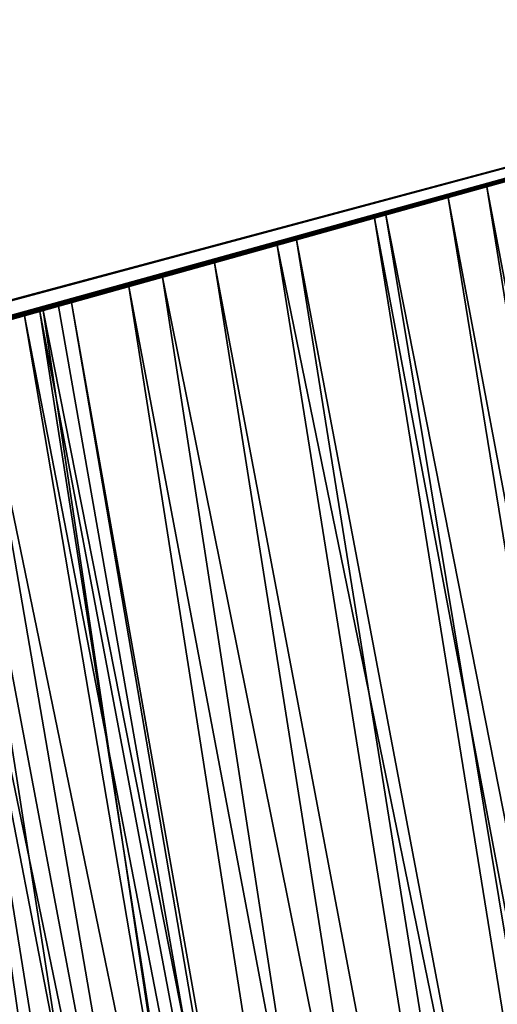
# Model space of a CAD drawing. Header units: millimetres. Extents: x -135 to 891, y -20 to 307.
# Tile 130 of 211: x 876.5109 to 876.5272, y 9.5916 to 9.6251. Entities that reach past the tile are written whole.
import ezdxf

# ---------------------------------------------------------------- set-up
doc = ezdxf.new("R2010")
doc.units = ezdxf.units.MM
doc.header["$LTSCALE"] = 65.185185
for name, color, linetype in [('104', 7, 'CONTINUOUS'), ('108', 7, 'CONTINUOUS'), ('116', 7, 'CONTINUOUS'), ('83', 7, 'CONTINUOUS'), ('84', 7, 'CONTINUOUS'), ('86', 7, 'CONTINUOUS')]:
    doc.layers.add(name, color=color, linetype=linetype)

msp = doc.modelspace()

# ---------------------------------------------------------------- linework, layer by layer
at = {"layer": '104', "color": 7, "linetype": 'Continuous', "true_color": 0xccffff}
for points in [[(876.526848, 9.619445, 18.166984), (876.545562, 9.520845, 18.167802), (876.529961, 9.620316, 18.169235), (876.526848, 9.619445, 18.166984)], [(876.527879, 9.619733, 18.58661), (876.544126, 9.520444, 18.588176), (876.525535, 9.619078, 18.589204), (876.527879, 9.619733, 18.58661)], [(876.523412, 9.618485, 18.165119), (876.542804, 9.520075, 18.166081), (876.526848, 9.619445, 18.166984), (876.523412, 9.618485, 18.165119)], [(876.542804, 9.520075, 18.166081), (876.545562, 9.520845, 18.167802), (876.526848, 9.619445, 18.166984), (876.542804, 9.520075, 18.166081)], [(876.525535, 9.619078, 18.589204), (876.541687, 9.519764, 18.590672), (876.523026, 9.618377, 18.591654), (876.525535, 9.619078, 18.589204)], [(876.544126, 9.520444, 18.588176), (876.541687, 9.519764, 18.590672), (876.525535, 9.619078, 18.589204), (876.544126, 9.520444, 18.588176)], [(876.519709, 9.617451, 18.163594), (876.539833, 9.519247, 18.164632), (876.523412, 9.618485, 18.165119), (876.519709, 9.617451, 18.163594)], [(876.539833, 9.519247, 18.164632), (876.542804, 9.520075, 18.166081), (876.523412, 9.618485, 18.165119), (876.539833, 9.519247, 18.164632)], [(876.523026, 9.618377, 18.591654), (876.539056, 9.51903, 18.593009), (876.520366, 9.617634, 18.593953), (876.523026, 9.618377, 18.591654)], [(876.541687, 9.519764, 18.590672), (876.539056, 9.51903, 18.593009), (876.523026, 9.618377, 18.591654), (876.541687, 9.519764, 18.590672)], [(876.520366, 9.617634, 18.593953), (876.536258, 9.518251, 18.595186), (876.517569, 9.616854, 18.596096), (876.520366, 9.617634, 18.593953)], [(876.539056, 9.51903, 18.593009), (876.536258, 9.518251, 18.595186), (876.520366, 9.617634, 18.593953), (876.539056, 9.51903, 18.593009)], [(876.515796, 9.616359, 18.162363), (876.535609, 9.51807, 18.16307), (876.519709, 9.617451, 18.163594), (876.515796, 9.616359, 18.162363)], [(876.535609, 9.51807, 18.16307), (876.539833, 9.519247, 18.164632), (876.519709, 9.617451, 18.163594), (876.535609, 9.51807, 18.16307)], [(876.517569, 9.616854, 18.596096), (876.533318, 9.517432, 18.5972), (876.514648, 9.616039, 18.598074), (876.517569, 9.616854, 18.596096)], [(876.536258, 9.518251, 18.595186), (876.533318, 9.517432, 18.5972), (876.517569, 9.616854, 18.596096), (876.536258, 9.518251, 18.595186)], [(876.511729, 9.615225, 18.161381), (876.53117, 9.516834, 18.161861), (876.515796, 9.616359, 18.162363), (876.511729, 9.615225, 18.161381)], [(876.53117, 9.516834, 18.161861), (876.535609, 9.51807, 18.16307), (876.515796, 9.616359, 18.162363), (876.53117, 9.516834, 18.161861)], [(876.514648, 9.616039, 18.598074), (876.530261, 9.516581, 18.599051), (876.511617, 9.615194, 18.599881), (876.514648, 9.616039, 18.598074)], [(876.533318, 9.517432, 18.5972), (876.530261, 9.516581, 18.599051), (876.514648, 9.616039, 18.598074), (876.533318, 9.517432, 18.5972)], [(876.507564, 9.614065, 18.160602), (876.526608, 9.515565, 18.160932), (876.511729, 9.615225, 18.161381), (876.507564, 9.614065, 18.160602)], [(876.511617, 9.615194, 18.599881), (876.527115, 9.515706, 18.600736), (876.508489, 9.614323, 18.60151), (876.511617, 9.615194, 18.599881)], [(876.530261, 9.516581, 18.599051), (876.527115, 9.515706, 18.600736), (876.511617, 9.615194, 18.599881), (876.530261, 9.516581, 18.599051)], [(876.526608, 9.515565, 18.160932), (876.53117, 9.516834, 18.161861), (876.511729, 9.615225, 18.161381), (876.526608, 9.515565, 18.160932)], [(876.508489, 9.614323, 18.60151), (876.523903, 9.514813, 18.602256), (876.505278, 9.613429, 18.602953), (876.508489, 9.614323, 18.60151)], [(876.527115, 9.515706, 18.600736), (876.523903, 9.514813, 18.602256), (876.508489, 9.614323, 18.60151), (876.527115, 9.515706, 18.600736)], [(876.503357, 9.612894, 18.15998), (876.522018, 9.51429, 18.160207), (876.507564, 9.614065, 18.160602), (876.503357, 9.612894, 18.15998)], [(876.522018, 9.51429, 18.160207), (876.526608, 9.515565, 18.160932), (876.507564, 9.614065, 18.160602), (876.522018, 9.51429, 18.160207)], [(876.505278, 9.613429, 18.602953), (876.520652, 9.51391, 18.603609), (876.501972, 9.612509, 18.604218), (876.505278, 9.613429, 18.602953)], [(876.523903, 9.514813, 18.602256), (876.520652, 9.51391, 18.603609), (876.505278, 9.613429, 18.602953), (876.523903, 9.514813, 18.602256)], [(876.499147, 9.611723, 18.159484), (876.517491, 9.513033, 18.159611), (876.503357, 9.612894, 18.15998), (876.499147, 9.611723, 18.159484)], [(876.517491, 9.513033, 18.159611), (876.522018, 9.51429, 18.160207), (876.503357, 9.612894, 18.15998), (876.517491, 9.513033, 18.159611)], [(876.501972, 9.612509, 18.604218), (876.517379, 9.513002, 18.604793), (876.498552, 9.611558, 18.605314), (876.501972, 9.612509, 18.604218)], [(876.520652, 9.51391, 18.603609), (876.517379, 9.513002, 18.604793), (876.501972, 9.612509, 18.604218), (876.520652, 9.51391, 18.603609)], [(876.494855, 9.610531, 18.159178), (876.512977, 9.511781, 18.159187), (876.499147, 9.611723, 18.159484), (876.494855, 9.610531, 18.159178)], [(876.498552, 9.611558, 18.605314), (876.514038, 9.512075, 18.60581), (876.495017, 9.610576, 18.60624), (876.498552, 9.611558, 18.605314)], [(876.517379, 9.513002, 18.604793), (876.514038, 9.512075, 18.60581), (876.498552, 9.611558, 18.605314), (876.517379, 9.513002, 18.604793)], [(876.512977, 9.511781, 18.159187), (876.517491, 9.513033, 18.159611), (876.499147, 9.611723, 18.159484), (876.512977, 9.511781, 18.159187)], [(876.508395, 9.510511, 18.158998), (876.512977, 9.511781, 18.159187), (876.494855, 9.610531, 18.159178), (876.508395, 9.510511, 18.158998)], [(876.514038, 9.512075, 18.60581), (876.509461, 9.510806, 18.60691), (876.495017, 9.610576, 18.60624), (876.514038, 9.512075, 18.60581)]]:
    msp.add_3dface(points, dxfattribs=at)
at = {"layer": '108', "color": 7, "linetype": 'Continuous', "true_color": 0xccffff}
for points in [[(876.512695, 9.615495, 22.125475), (876.530183, 9.51656, 22.127483), (876.511094, 9.615048, 22.142507), (876.512695, 9.615495, 22.125475)], [(876.512256, 9.615372, 22.108093), (876.529637, 9.516408, 22.108572), (876.512695, 9.615495, 22.125475), (876.512256, 9.615372, 22.108093)], [(876.529637, 9.516408, 22.108572), (876.530183, 9.51656, 22.127483), (876.512695, 9.615495, 22.125475), (876.529637, 9.516408, 22.108572)], [(876.509397, 9.614576, 22.090571), (876.529637, 9.516408, 22.108572), (876.512256, 9.615372, 22.108093), (876.509397, 9.614576, 22.090571)], [(876.511094, 9.615048, 22.142507), (876.52793, 9.515933, 22.145781), (876.50762, 9.614081, 22.158449), (876.511094, 9.615048, 22.142507)], [(876.530183, 9.51656, 22.127483), (876.52793, 9.515933, 22.145781), (876.511094, 9.615048, 22.142507), (876.530183, 9.51656, 22.127483)], [(876.504645, 9.613253, 22.072962), (876.526439, 9.515518, 22.089002), (876.509397, 9.614576, 22.090571), (876.504645, 9.613253, 22.072962)], [(876.526439, 9.515518, 22.089002), (876.529637, 9.516408, 22.108572), (876.509397, 9.614576, 22.090571), (876.526439, 9.515518, 22.089002)], [(876.50762, 9.614081, 22.158449), (876.523561, 9.514718, 22.162878), (876.502184, 9.612568, 22.173494), (876.50762, 9.614081, 22.158449)], [(876.52793, 9.515933, 22.145781), (876.523561, 9.514718, 22.162878), (876.50762, 9.614081, 22.158449), (876.52793, 9.515933, 22.145781)], [(876.498891, 9.611652, 22.055895), (876.521004, 9.514008, 22.069182), (876.504645, 9.613253, 22.072962), (876.498891, 9.611652, 22.055895)], [(876.521004, 9.514008, 22.069182), (876.526439, 9.515518, 22.089002), (876.504645, 9.613253, 22.072962), (876.521004, 9.514008, 22.069182)], [(876.502184, 9.612568, 22.173494), (876.517084, 9.51292, 22.178791), (876.495183, 9.610622, 22.187157), (876.502184, 9.612568, 22.173494)], [(876.523561, 9.514718, 22.162878), (876.517084, 9.51292, 22.178791), (876.502184, 9.612568, 22.173494), (876.523561, 9.514718, 22.162878)], [(876.491858, 9.609699, 22.039344), (876.513316, 9.511875, 22.049081), (876.498891, 9.611652, 22.055895), (876.491858, 9.609699, 22.039344)], [(876.513316, 9.511875, 22.049081), (876.521004, 9.514008, 22.069182), (876.498891, 9.611652, 22.055895), (876.513316, 9.511875, 22.049081)], [(876.517084, 9.51292, 22.178791), (876.509068, 9.510698, 22.192819), (876.495183, 9.610622, 22.187157), (876.517084, 9.51292, 22.178791)], [(876.504524, 9.509439, 22.028584), (876.513316, 9.511875, 22.049081), (876.491858, 9.609699, 22.039344), (876.504524, 9.509439, 22.028584)]]:
    msp.add_3dface(points, dxfattribs=at)
at = {"layer": '116', "color": 7, "linetype": 'Continuous', "true_color": 0xccffff}
for points in [[(876.564613, 9.630042, 12.1712), (876.564613, 9.630042, 12.3008), (876.064235, 9.496111, 12.290435), (876.564613, 9.630042, 12.1712)], [(876.564613, 9.630042, 12.1712), (876.064235, 9.496111, 12.290435), (876.089402, 9.502515, 11.754733), (876.564613, 9.630042, 12.1712)], [(876.564613, 9.630042, 21.164), (876.411434, 9.587558, 21.310352), (876.40544, 9.585922, 21.028135), (876.564613, 9.630042, 21.164)], [(876.428034, 9.592098, 21.310087), (876.411434, 9.587558, 21.310352), (876.564613, 9.630042, 21.164), (876.428034, 9.592098, 21.310087)], [(876.444096, 9.596506, 21.309712), (876.428034, 9.592098, 21.310087), (876.564613, 9.630042, 21.164), (876.444096, 9.596506, 21.309712)], [(876.459638, 9.600785, 21.309231), (876.444096, 9.596506, 21.309712), (876.564613, 9.630042, 21.164), (876.459638, 9.600785, 21.309231)], [(876.474668, 9.604936, 21.308638), (876.459638, 9.600785, 21.309231), (876.564613, 9.630042, 21.164), (876.474668, 9.604936, 21.308638)], [(876.489217, 9.608966, 21.307939), (876.474668, 9.604936, 21.308638), (876.564613, 9.630042, 21.164), (876.489217, 9.608966, 21.307939)], [(876.503284, 9.612874, 21.307127), (876.489217, 9.608966, 21.307939), (876.564613, 9.630042, 21.164), (876.503284, 9.612874, 21.307127)], [(876.516966, 9.616686, 21.306125), (876.503284, 9.612874, 21.307127), (876.564613, 9.630042, 21.164), (876.516966, 9.616686, 21.306125)], [(876.530272, 9.620403, 21.304953), (876.516966, 9.616686, 21.306125), (876.564613, 9.630042, 21.164), (876.530272, 9.620403, 21.304953)], [(876.553313, 9.626863, 25.859538), (876.525317, 9.619017, 26.003473), (876.550706, 9.62613, 25.034168), (876.553313, 9.626863, 25.859538)], [(876.550706, 9.62613, 25.034168), (876.525317, 9.619017, 26.003473), (876.546144, 9.624849, 24.99793), (876.550706, 9.62613, 25.034168)], [(876.546144, 9.624849, 24.99793), (876.525317, 9.619017, 26.003473), (876.539756, 9.623058, 24.962984), (876.546144, 9.624849, 24.99793)], [(876.543715, 9.624168, 17.492), (876.468416, 9.603208, 17.685354), (876.383929, 9.580068, 17.230765), (876.543715, 9.624168, 17.492)], [(876.539756, 9.623058, 24.962984), (876.525317, 9.619017, 26.003473), (876.531806, 9.620832, 24.92931), (876.539756, 9.623058, 24.962984)], [(876.536168, 9.622053, 22.590112), (876.525953, 9.619195, 23.609155), (876.525364, 9.61903, 22.58923), (876.536168, 9.622053, 22.590112)], [(876.526038, 9.619219, 23.601997), (876.525953, 9.619195, 23.609155), (876.536168, 9.622053, 22.590112), (876.526038, 9.619219, 23.601997)], [(876.526131, 9.619245, 23.594755), (876.526038, 9.619219, 23.601997), (876.536168, 9.622053, 22.590112), (876.526131, 9.619245, 23.594755)], [(876.52623, 9.619272, 23.587425), (876.526131, 9.619245, 23.594755), (876.536168, 9.622053, 22.590112), (876.52623, 9.619272, 23.587425)], [(876.526336, 9.619302, 23.580002), (876.52623, 9.619272, 23.587425), (876.536168, 9.622053, 22.590112), (876.526336, 9.619302, 23.580002)], [(876.52645, 9.619334, 23.572482), (876.526336, 9.619302, 23.580002), (876.536168, 9.622053, 22.590112), (876.52645, 9.619334, 23.572482)], [(876.526572, 9.619368, 23.56486), (876.52645, 9.619334, 23.572482), (876.536168, 9.622053, 22.590112), (876.526572, 9.619368, 23.56486)], [(876.526701, 9.619404, 23.557144), (876.526572, 9.619368, 23.56486), (876.536168, 9.622053, 22.590112), (876.526701, 9.619404, 23.557144)], [(876.526836, 9.619442, 23.54935), (876.526701, 9.619404, 23.557144), (876.536168, 9.622053, 22.590112), (876.526836, 9.619442, 23.54935)], [(876.526977, 9.619481, 23.541473), (876.526836, 9.619442, 23.54935), (876.536168, 9.622053, 22.590112), (876.526977, 9.619481, 23.541473)], [(876.527125, 9.619523, 23.533509), (876.526977, 9.619481, 23.541473), (876.536168, 9.622053, 22.590112), (876.527125, 9.619523, 23.533509)], [(876.527281, 9.619566, 23.525452), (876.527125, 9.619523, 23.533509), (876.536168, 9.622053, 22.590112), (876.527281, 9.619566, 23.525452)], [(876.534845, 9.621682, 9.848059), (876.525605, 9.619098, 9.863778), (876.531805, 9.620831, 9.756384), (876.534845, 9.621682, 9.848059)], [(876.531806, 9.620832, 24.92931), (876.525317, 9.619017, 26.003473), (876.522187, 9.618143, 24.89744), (876.531806, 9.620832, 24.92931)], [(876.531805, 9.620831, 9.756384), (876.525605, 9.619098, 9.863778), (876.527616, 9.61966, 9.737151), (876.531805, 9.620831, 9.756384)], [(876.526848, 9.619445, 18.166984), (876.529961, 9.620316, 18.169235), (876.527879, 9.619733, 18.58661), (876.526848, 9.619445, 18.166984)], [(876.529041, 9.620058, 6.534984), (876.516667, 9.616602, 7.601213), (876.51499, 9.616134, 6.474715), (876.529041, 9.620058, 6.534984)], [(876.522541, 9.618242, 7.574324), (876.516667, 9.616602, 7.601213), (876.529041, 9.620058, 6.534984), (876.522541, 9.618242, 7.574324)], [(876.528351, 9.619865, 7.546652), (876.522541, 9.618242, 7.574324), (876.529041, 9.620058, 6.534984), (876.528351, 9.619865, 7.546652)], [(876.527226, 9.619551, 24.318295), (876.523472, 9.618502, 24.319056), (876.527173, 9.619536, 23.860318), (876.527226, 9.619551, 24.318295)], [(876.527173, 9.619536, 23.860318), (876.523472, 9.618502, 24.319056), (876.527051, 9.619502, 23.855299), (876.527173, 9.619536, 23.860318)], [(876.527051, 9.619502, 23.855299), (876.523472, 9.618502, 24.319056), (876.526933, 9.619469, 23.850263), (876.527051, 9.619502, 23.855299)], [(876.528001, 9.619767, 9.50863), (876.524584, 9.618812, 9.610364), (876.523744, 9.618578, 9.496995), (876.528001, 9.619767, 9.50863)], [(876.527616, 9.61966, 9.737151), (876.525605, 9.619098, 9.863778), (876.524335, 9.618743, 9.71778), (876.527616, 9.61966, 9.737151)], [(876.526112, 9.619239, 9.594376), (876.524584, 9.618812, 9.610364), (876.528001, 9.619767, 9.50863), (876.526112, 9.619239, 9.594376)], [(876.526848, 9.619445, 18.166984), (876.527879, 9.619733, 18.58661), (876.525535, 9.619078, 18.589204), (876.526848, 9.619445, 18.166984)], [(876.52767, 9.619675, 9.578935), (876.526112, 9.619239, 9.594376), (876.528001, 9.619767, 9.50863), (876.52767, 9.619675, 9.578935)], [(876.527299, 9.619571, 23.865324), (876.527226, 9.619551, 24.318295), (876.527173, 9.619536, 23.860318), (876.527299, 9.619571, 23.865324)], [(876.523412, 9.618485, 18.165119), (876.526848, 9.619445, 18.166984), (876.525535, 9.619078, 18.589204), (876.523412, 9.618485, 18.165119)], [(876.526933, 9.619469, 23.850263), (876.523472, 9.618502, 24.319056), (876.526818, 9.619437, 23.845205), (876.526933, 9.619469, 23.850263)], [(876.526818, 9.619437, 23.845205), (876.523472, 9.618502, 24.319056), (876.526708, 9.619406, 23.840123), (876.526818, 9.619437, 23.845205)], [(876.526708, 9.619406, 23.840123), (876.523472, 9.618502, 24.319056), (876.526602, 9.619376, 23.835012), (876.526708, 9.619406, 23.840123)], [(876.526602, 9.619376, 23.835012), (876.523472, 9.618502, 24.319056), (876.526501, 9.619348, 23.829868), (876.526602, 9.619376, 23.835012)], [(876.526501, 9.619348, 23.829868), (876.523472, 9.618502, 24.319056), (876.526403, 9.619321, 23.824688), (876.526501, 9.619348, 23.829868)], [(876.526403, 9.619321, 23.824688), (876.523472, 9.618502, 24.319056), (876.526309, 9.619295, 23.819484), (876.526403, 9.619321, 23.824688)], [(876.526309, 9.619295, 23.819484), (876.523472, 9.618502, 24.319056), (876.526219, 9.619269, 23.814264), (876.526309, 9.619295, 23.819484)], [(876.526219, 9.619269, 23.814264), (876.523472, 9.618502, 24.319056), (876.526133, 9.619245, 23.809026), (876.526219, 9.619269, 23.814264)], [(876.526133, 9.619245, 23.809026), (876.523472, 9.618502, 24.319056), (876.526051, 9.619222, 23.803763), (876.526133, 9.619245, 23.809026)], [(876.526051, 9.619222, 23.803763), (876.523472, 9.618502, 24.319056), (876.525974, 9.619201, 23.798471), (876.526051, 9.619222, 23.803763)], [(876.525974, 9.619201, 23.798471), (876.523472, 9.618502, 24.319056), (876.5259, 9.61918, 23.793145), (876.525974, 9.619201, 23.798471)], [(876.5259, 9.61918, 23.793145), (876.523472, 9.618502, 24.319056), (876.525831, 9.619161, 23.78778), (876.5259, 9.61918, 23.793145)], [(876.525831, 9.619161, 23.78778), (876.523472, 9.618502, 24.319056), (876.525767, 9.619143, 23.782372), (876.525831, 9.619161, 23.78778)], [(876.525873, 9.619173, 23.616234), (876.525364, 9.61903, 22.58923), (876.525953, 9.619195, 23.609155), (876.525873, 9.619173, 23.616234)], [(876.525799, 9.619152, 23.623239), (876.525364, 9.61903, 22.58923), (876.525873, 9.619173, 23.616234), (876.525799, 9.619152, 23.623239)], [(876.525799, 9.619152, 23.623239), (876.525731, 9.619133, 23.630175), (876.525364, 9.61903, 22.58923), (876.525799, 9.619152, 23.623239)], [(876.525317, 9.619017, 26.003473), (876.48652, 9.608218, 26.136595), (876.522187, 9.618143, 24.89744), (876.525317, 9.619017, 26.003473)], [(876.525605, 9.619098, 9.863778), (876.513808, 9.615805, 9.877498), (876.524335, 9.618743, 9.71778), (876.525605, 9.619098, 9.863778)], [(876.525364, 9.61903, 22.58923), (876.516099, 9.616444, 24.320395), (876.514612, 9.616029, 22.588783), (876.525364, 9.61903, 22.58923)], [(876.519819, 9.617482, 24.319839), (876.516099, 9.616444, 24.320395), (876.525364, 9.61903, 22.58923), (876.519819, 9.617482, 24.319839)], [(876.523472, 9.618502, 24.319056), (876.519819, 9.617482, 24.319839), (876.525364, 9.61903, 22.58923), (876.523472, 9.618502, 24.319056)], [(876.524584, 9.618812, 9.610364), (876.522956, 9.618358, 9.626882), (876.523744, 9.618578, 9.496995), (876.524584, 9.618812, 9.610364)], [(876.523412, 9.618485, 18.165119), (876.525535, 9.619078, 18.589204), (876.523026, 9.618377, 18.591654), (876.523412, 9.618485, 18.165119)], [(876.525767, 9.619143, 23.782372), (876.523472, 9.618502, 24.319056), (876.525707, 9.619126, 23.776916), (876.525767, 9.619143, 23.782372)], [(876.525707, 9.619126, 23.776916), (876.523472, 9.618502, 24.319056), (876.525652, 9.619111, 23.771408), (876.525707, 9.619126, 23.776916)], [(876.525652, 9.619111, 23.771408), (876.523472, 9.618502, 24.319056), (876.525602, 9.619097, 23.765846), (876.525652, 9.619111, 23.771408)], [(876.525602, 9.619097, 23.765846), (876.523472, 9.618502, 24.319056), (876.525556, 9.619084, 23.76025), (876.525602, 9.619097, 23.765846)], [(876.525556, 9.619084, 23.76025), (876.523472, 9.618502, 24.319056), (876.525515, 9.619072, 23.75462), (876.525556, 9.619084, 23.76025)], [(876.525515, 9.619072, 23.75462), (876.523472, 9.618502, 24.319056), (876.525477, 9.619062, 23.748951), (876.525515, 9.619072, 23.75462)], [(876.525477, 9.619062, 23.748951), (876.523472, 9.618502, 24.319056), (876.525445, 9.619053, 23.743239), (876.525477, 9.619062, 23.748951)], [(876.525445, 9.619053, 23.743239), (876.523472, 9.618502, 24.319056), (876.525417, 9.619045, 23.73748), (876.525445, 9.619053, 23.743239)], [(876.525417, 9.619045, 23.73748), (876.523472, 9.618502, 24.319056), (876.525394, 9.619039, 23.731668), (876.525417, 9.619045, 23.73748)], [(876.525394, 9.619039, 23.731668), (876.523472, 9.618502, 24.319056), (876.525376, 9.619034, 23.725799), (876.525394, 9.619039, 23.731668)], [(876.525376, 9.619034, 23.725799), (876.523472, 9.618502, 24.319056), (876.525363, 9.61903, 23.719869), (876.525376, 9.619034, 23.725799)], [(876.525363, 9.61903, 23.719869), (876.523472, 9.618502, 24.319056), (876.525355, 9.619028, 23.713873), (876.525363, 9.61903, 23.719869)], [(876.525364, 9.61903, 22.58923), (876.525363, 9.61903, 23.695505), (876.523472, 9.618502, 24.319056), (876.525364, 9.61903, 22.58923)], [(876.525356, 9.619028, 23.70168), (876.523472, 9.618502, 24.319056), (876.525363, 9.61903, 23.695505), (876.525356, 9.619028, 23.70168)], [(876.525355, 9.619028, 23.713873), (876.523472, 9.618502, 24.319056), (876.525353, 9.619027, 23.707807), (876.525355, 9.619028, 23.713873)], [(876.525353, 9.619027, 23.707807), (876.523472, 9.618502, 24.319056), (876.525356, 9.619028, 23.70168), (876.525353, 9.619027, 23.707807)], [(876.525375, 9.619033, 23.689277), (876.525363, 9.61903, 23.695505), (876.525364, 9.61903, 22.58923), (876.525375, 9.619033, 23.689277)], [(876.525731, 9.619133, 23.630175), (876.525668, 9.619115, 23.637045), (876.525364, 9.61903, 22.58923), (876.525731, 9.619133, 23.630175)], [(876.525668, 9.619115, 23.637045), (876.52561, 9.619099, 23.643848), (876.525364, 9.61903, 22.58923), (876.525668, 9.619115, 23.637045)], [(876.52561, 9.619099, 23.643848), (876.525559, 9.619085, 23.650566), (876.525364, 9.61903, 22.58923), (876.52561, 9.619099, 23.643848)], [(876.525559, 9.619085, 23.650566), (876.525514, 9.619072, 23.657201), (876.525364, 9.61903, 22.58923), (876.525559, 9.619085, 23.650566)], [(876.525514, 9.619072, 23.657201), (876.525475, 9.619061, 23.663756), (876.525364, 9.61903, 22.58923), (876.525514, 9.619072, 23.657201)], [(876.525475, 9.619061, 23.663756), (876.525441, 9.619052, 23.670237), (876.525364, 9.61903, 22.58923), (876.525475, 9.619061, 23.663756)], [(876.525441, 9.619052, 23.670237), (876.525414, 9.619044, 23.676648), (876.525364, 9.61903, 22.58923), (876.525441, 9.619052, 23.670237)], [(876.525414, 9.619044, 23.676648), (876.525392, 9.619038, 23.682993), (876.525364, 9.61903, 22.58923), (876.525414, 9.619044, 23.676648)], [(876.525392, 9.619038, 23.682993), (876.525375, 9.619033, 23.689277), (876.525364, 9.61903, 22.58923), (876.525392, 9.619038, 23.682993)], [(876.524335, 9.618743, 9.71778), (876.513808, 9.615805, 9.877498), (876.521836, 9.618045, 9.698542), (876.524335, 9.618743, 9.71778)], [(876.523744, 9.618578, 9.496995), (876.520938, 9.617794, 9.66164), (876.516223, 9.616478, 9.488322), (876.523744, 9.618578, 9.496995)], [(876.519709, 9.617451, 18.163594), (876.523412, 9.618485, 18.165119), (876.520366, 9.617634, 18.593953), (876.519709, 9.617451, 18.163594)], [(876.523412, 9.618485, 18.165119), (876.523026, 9.618377, 18.591654), (876.520366, 9.617634, 18.593953), (876.523412, 9.618485, 18.165119)], [(876.521717, 9.618012, 9.643957), (876.520938, 9.617794, 9.66164), (876.523744, 9.618578, 9.496995), (876.521717, 9.618012, 9.643957)], [(876.522956, 9.618358, 9.626882), (876.521717, 9.618012, 9.643957), (876.523744, 9.618578, 9.496995), (876.522956, 9.618358, 9.626882)], [(876.522187, 9.618143, 24.89744), (876.48652, 9.608218, 26.136595), (876.510764, 9.614956, 24.867716), (876.522187, 9.618143, 24.89744)], [(876.521836, 9.618045, 9.698542), (876.513808, 9.615805, 9.877498), (876.520734, 9.617737, 9.67987), (876.521836, 9.618045, 9.698542)], [(876.520734, 9.617737, 9.67987), (876.513808, 9.615805, 9.877498), (876.516223, 9.616478, 9.488322), (876.520734, 9.617737, 9.67987)], [(876.520938, 9.617794, 9.66164), (876.520734, 9.617737, 9.67987), (876.516223, 9.616478, 9.488322), (876.520938, 9.617794, 9.66164)], [(876.519709, 9.617451, 18.163594), (876.520366, 9.617634, 18.593953), (876.517569, 9.616854, 18.596096), (876.519709, 9.617451, 18.163594)], [(876.515796, 9.616359, 18.162363), (876.519709, 9.617451, 18.163594), (876.517569, 9.616854, 18.596096), (876.515796, 9.616359, 18.162363)], [(876.515796, 9.616359, 18.162363), (876.517569, 9.616854, 18.596096), (876.514648, 9.616039, 18.598074), (876.515796, 9.616359, 18.162363)], [(876.516223, 9.616478, 9.488322), (876.513808, 9.615805, 9.877498), (876.505991, 9.613627, 9.482022), (876.516223, 9.616478, 9.488322)], [(876.516667, 9.616602, 7.601213), (876.510709, 9.614941, 7.627286), (876.51499, 9.616134, 6.474715), (876.516667, 9.616602, 7.601213)], [(876.51499, 9.616134, 6.474715), (876.498713, 9.611603, 7.677106), (876.498589, 9.611568, 6.412795), (876.51499, 9.616134, 6.474715)], [(876.504718, 9.613273, 7.652577), (876.498713, 9.611603, 7.677106), (876.51499, 9.616134, 6.474715), (876.504718, 9.613273, 7.652577)], [(876.510709, 9.614941, 7.627286), (876.504718, 9.613273, 7.652577), (876.51499, 9.616134, 6.474715), (876.510709, 9.614941, 7.627286)], [(876.511729, 9.615225, 18.161381), (876.515796, 9.616359, 18.162363), (876.514648, 9.616039, 18.598074), (876.511729, 9.615225, 18.161381)], [(876.516099, 9.616444, 24.320395), (876.512296, 9.615383, 24.32078), (876.514612, 9.616029, 22.588783), (876.516099, 9.616444, 24.320395)], [(876.513808, 9.615805, 9.877498), (876.499398, 9.611793, 9.889194), (876.505991, 9.613627, 9.482022), (876.513808, 9.615805, 9.877498)], [(876.514612, 9.616029, 22.588783), (876.50447, 9.613204, 24.321404), (876.503494, 9.612932, 22.588813), (876.514612, 9.616029, 22.588783)], [(876.508417, 9.614303, 24.321086), (876.50447, 9.613204, 24.321404), (876.514612, 9.616029, 22.588783), (876.508417, 9.614303, 24.321086)], [(876.512296, 9.615383, 24.32078), (876.508417, 9.614303, 24.321086), (876.514612, 9.616029, 22.588783), (876.512296, 9.615383, 24.32078)], [(876.511729, 9.615225, 18.161381), (876.514648, 9.616039, 18.598074), (876.511617, 9.615194, 18.599881), (876.511729, 9.615225, 18.161381)], [(876.512256, 9.615372, 22.108093), (876.512695, 9.615495, 22.125475), (876.511094, 9.615048, 22.142507), (876.512256, 9.615372, 22.108093)], [(876.507564, 9.614065, 18.160602), (876.511729, 9.615225, 18.161381), (876.508489, 9.614323, 18.60151), (876.507564, 9.614065, 18.160602)], [(876.511729, 9.615225, 18.161381), (876.511617, 9.615194, 18.599881), (876.508489, 9.614323, 18.60151), (876.511729, 9.615225, 18.161381)], [(876.509397, 9.614576, 22.090571), (876.512256, 9.615372, 22.108093), (876.511094, 9.615048, 22.142507), (876.509397, 9.614576, 22.090571)], [(876.509397, 9.614576, 22.090571), (876.511094, 9.615048, 22.142507), (876.50762, 9.614081, 22.158449), (876.509397, 9.614576, 22.090571)]]:
    msp.add_3dface(points, dxfattribs=at)
at = {"layer": '83', "color": 7, "linetype": 'Continuous', "true_color": 0xccffff}
for points in [[(870.018832, 48.751577, 65), (868.86173, 48.650875, 65), (876.898473, 9.622895, 65), (870.018832, 48.751577, 65)], [(877.999755, 9.987275, 65), (870.018832, 48.751577, 65), (876.898473, 9.622895, 65), (877.999755, 9.987275, 65)], [(876.898473, 9.622895, 65), (868.86173, 48.650875, 65), (875.776415, 9.322874, 65), (876.898473, 9.622895, 65)]]:
    msp.add_3dface(points, dxfattribs=at)
at = {"layer": '84', "color": 7, "linetype": 'Continuous', "true_color": 0xccffff}
for points in [[(876.036466, 10.729441), (877.100439, 11.050205), (876.886335, 9.61926), (876.036466, 10.729441)], [(875.770126, 9.321358), (876.036466, 10.729441), (876.886335, 9.61926), (875.770126, 9.321358)]]:
    msp.add_3dface(points, dxfattribs=at)
at = {"layer": '86', "color": 7, "linetype": 'Continuous', "true_color": 0xccffff}
for points in [[(876.898473, 9.622895, 65), (875.776415, 9.322874, 65), (876.590851, 9.533541, 25.623361), (876.898473, 9.622895, 65)], [(875.770126, 9.321358), (876.886335, 9.61926), (875.830013, 9.335339, 5.372093), (875.770126, 9.321358)], [(875.830013, 9.335339, 5.372093), (876.886335, 9.61926), (875.95966, 9.366862, 5.478111), (875.830013, 9.335339, 5.372093)], [(875.95966, 9.366862, 5.478111), (876.886335, 9.61926), (876.079515, 9.396822, 5.595759), (875.95966, 9.366862, 5.478111)], [(876.079515, 9.396822, 5.595759), (876.886335, 9.61926), (876.187355, 9.424451, 5.724481), (876.079515, 9.396822, 5.595759)], [(876.187355, 9.424451, 5.724481), (876.886335, 9.61926), (876.282053, 9.449242, 5.864), (876.187355, 9.424451, 5.724481)], [(876.282053, 9.449242, 5.864), (876.886335, 9.61926), (876.330912, 9.462227, 5.951069), (876.282053, 9.449242, 5.864)], [(876.330912, 9.462227, 5.951069), (876.886335, 9.61926), (876.374596, 9.473949, 6.03628), (876.330912, 9.462227, 5.951069)], [(876.374596, 9.473949, 6.03628), (876.886335, 9.61926), (876.412946, 9.484327, 6.119679), (876.374596, 9.473949, 6.03628)], [(876.412946, 9.484327, 6.119679), (876.886335, 9.61926), (876.446026, 9.493344, 6.201251), (876.412946, 9.484327, 6.119679)], [(876.446026, 9.493344, 6.201251), (876.886335, 9.61926), (876.47508, 9.501314, 6.280643), (876.446026, 9.493344, 6.201251)], [(876.47508, 9.501314, 6.280643), (876.886335, 9.61926), (876.500025, 9.508195, 6.35785), (876.47508, 9.501314, 6.280643)], [(876.500025, 9.508195, 6.35785), (876.886335, 9.61926), (876.521475, 9.514139, 6.432815), (876.500025, 9.508195, 6.35785)], [(876.521475, 9.514139, 6.432815), (876.886335, 9.61926), (876.539799, 9.519237, 6.505465), (876.521475, 9.514139, 6.432815)]]:
    msp.add_3dface(points, dxfattribs=at)

doc.saveas('drawing.dxf')
